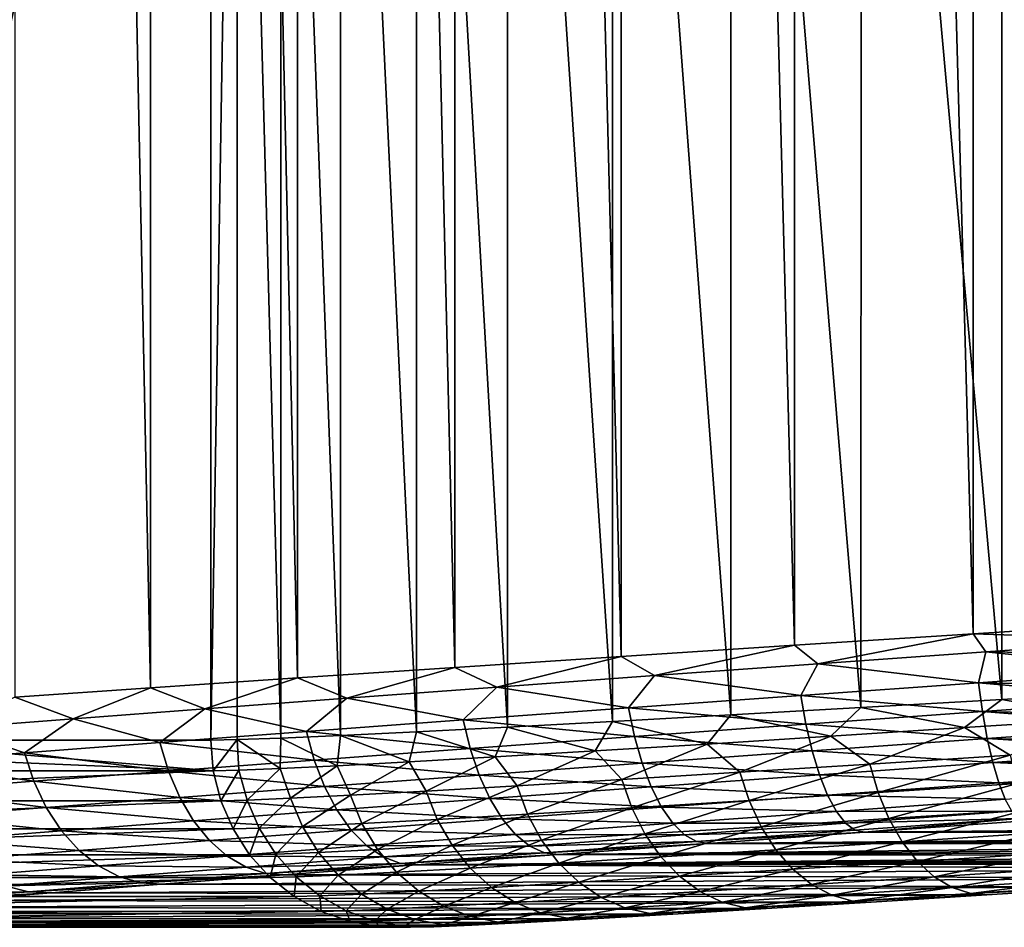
# Model space of a CAD drawing. Header units: metres. Extents: x -13 to 104, y -17 to 17.
# Tile 28 of 235: x 17.52 to 20.14, y -9.46 to -7.04. Entities that reach past the tile are written whole.
import ezdxf

# ---------------------------------------------------------------- set-up
doc = ezdxf.new("R2010")
doc.units = ezdxf.units.M
doc.layers.add('solid_508351', color=7, linetype='CONTINUOUS')

msp = doc.modelspace()

# ---------------------------------------------------------------- linework, layer by layer
at = {"layer": 'solid_508351'}
for points in [[(17.8636, -8.824149, 16.292891), (17.8636, 8.824149, 16.292891), (17.502523, 8.848933, 15.960842)], [(17.502523, -8.848933, 15.960842), (17.8636, -8.824149, 16.292891), (17.502523, 8.848933, 15.960842)], [(18.255672, -8.797668, 16.588091), (18.255672, 8.797668, 16.588091), (17.8636, 8.824149, 16.292891)], [(17.8636, -8.824149, 16.292891), (18.255672, -8.797668, 16.588091), (17.8636, 8.824149, 16.292891)], [(18.675024, -8.76974, 16.843555), (18.675026, 8.76974, 16.843557), (18.255672, 8.797668, 16.588091)], [(18.255672, -8.797668, 16.588091), (18.675024, -8.76974, 16.843555), (18.255672, 8.797668, 16.588091)], [(18.675024, -8.76974, 16.843555), (19.11759, -8.740639, 17.05673), (18.675026, 8.76974, 16.843557)], [(19.11759, -8.740639, 17.05673), (19.11759, 8.740639, 17.05673), (18.675026, 8.76974, 16.843557)], [(19.579084, -8.710644, 17.225492), (19.579084, 8.710644, 17.225494), (19.11759, 8.740639, 17.05673)], [(19.11759, -8.740639, 17.05673), (19.579084, -8.710644, 17.225492), (19.11759, 8.740639, 17.05673)], [(20.055086, -8.680044, 17.348177), (20.055088, 8.680044, 17.348177), (19.579084, 8.710644, 17.225494)], [(19.579084, -8.710644, 17.225492), (20.055086, -8.680044, 17.348177), (19.579084, 8.710644, 17.225494)], [(20.055086, -8.680044, 17.348177), (20.541002, -8.649134, 17.423546), (20.055088, 8.680044, 17.348177)], [(20.055088, 8.680044, 17.348177), (20.541002, -8.649134, 17.423546), (20.540823, 0, 17.423527)], [(17.05777, -8.963816, 2.728889), (16.143139, -4.7, 11.431016), (18.024651, -4.7, -6.470378)], [(17.05777, -8.963816, 2.728889), (18.024651, -4.7, -6.470378), (18.024651, -8.963816, -6.470378)], [(18.095203, -4.7, -6.92074), (18.024651, -8.963816, -6.470378), (18.024651, -4.7, -6.470378)], [(18.095154, -8.962379, -6.920508), (18.024651, -8.963816, -6.470378), (18.095203, -4.7, -6.92074)], [(18.210804, -8.958097, -7.361174), (18.095154, -8.962379, -6.920508), (18.095203, -4.7, -6.92074)], [(18.210804, -8.958097, -7.361174), (18.095203, -4.7, -6.92074), (18.210936, -4.7, -7.361591)], [(18.370378, -8.951003, -7.787799), (18.210804, -8.958097, -7.361174), (18.210936, -4.7, -7.361591)], [(18.370378, -8.951003, -7.787799), (18.210936, -4.7, -7.361591), (18.370722, -4.7, -7.788592)], [(18.572294, -8.941175, -8.19616), (18.370378, -8.951003, -7.787799), (18.370722, -4.7, -7.788592)], [(18.572294, -8.941175, -8.19616), (18.370722, -4.7, -7.788592), (18.572803, -4.7, -8.197072)], [(18.81455, -8.928706, -8.582143), (18.572294, -8.941175, -8.19616), (18.572803, -4.7, -8.197072)], [(18.81455, -8.928706, -8.582143), (18.572803, -4.7, -8.197072), (18.815302, -4.7, -8.583215)], [(19.094631, -8.91373, -8.941678), (18.81455, -8.928706, -8.582143), (18.815302, -4.7, -8.583215)], [(19.094631, -8.91373, -8.941678), (18.815302, -4.7, -8.583215), (19.095444, -4.7, -8.942617)], [(19.409628, -8.896397, -9.271024), (19.094631, -8.91373, -8.941678), (19.095444, -4.7, -8.942617)], [(19.409628, -8.896397, -9.271024), (19.095444, -4.7, -8.942617), (19.41074, -4.7, -9.272075)], [(19.756355, -8.876885, -9.56685), (19.409628, -8.896397, -9.271024), (19.41074, -4.7, -9.272075)], [(19.756355, -8.876885, -9.56685), (19.41074, -4.7, -9.272075), (19.757465, -4.7, -9.567703)], [(20.131315, -8.855391, -9.826138), (19.756355, -8.876885, -9.56685), (19.757465, -4.7, -9.567703)], [(20.131315, -8.855391, -9.826138), (19.757465, -4.7, -9.567703), (20.132656, -4.7, -9.826968)], [(20.530634, -8.832137, -10.046183), (20.131315, -8.855391, -9.826138), (20.132656, -4.7, -9.826968)], [(20.530634, -8.832137, -10.046183), (20.132656, -4.7, -9.826968), (20.531769, -4.7, -10.046735)], [(20.544338, -8.696086, 17.421665), (20.541002, -8.649134, 17.423546), (20.055086, -8.680044, 17.348177)], [(19.641466, -8.760191, 17.241455), (20.055086, -8.680044, 17.348177), (19.579084, -8.710644, 17.225492)], [(19.641466, -8.760191, 17.241455), (20.088818, -8.72827, 17.352409), (20.055086, -8.680044, 17.348177)], [(20.088818, -8.72827, 17.352409), (20.544338, -8.696086, 17.421665), (20.055086, -8.680044, 17.348177)], [(20.088818, -8.72827, 17.352409), (20.547659, -8.735758, 17.416607), (20.544338, -8.696086, 17.421665)], [(19.206224, -8.791569, 17.089725), (19.579084, -8.710644, 17.225492), (19.11759, -8.740639, 17.05673)], [(19.206224, -8.791569, 17.089725), (19.641466, -8.760191, 17.241455), (19.579084, -8.710644, 17.225492)], [(20.069067, -8.810729, 17.333181), (20.088818, -8.72827, 17.352409), (19.641466, -8.760191, 17.241455)], [(20.069067, -8.810729, 17.333181), (20.551445, -8.776638, 17.407942), (20.088818, -8.72827, 17.352409)], [(20.088818, -8.72827, 17.352409), (20.551445, -8.776638, 17.407942), (20.547659, -8.735758, 17.416607)], [(18.786739, -8.822139, 16.89847), (19.11759, -8.740639, 17.05673), (18.675024, -8.76974, 16.843555)], [(18.786739, -8.822139, 16.89847), (19.206224, -8.791569, 17.089725), (19.11759, -8.740639, 17.05673)], [(18.386547, -8.851645, 16.669296), (18.675024, -8.76974, 16.843555), (18.255672, -8.797668, 16.588091)], [(18.386547, -8.851645, 16.669296), (18.786739, -8.822139, 16.89847), (18.675024, -8.76974, 16.843555)], [(19.596176, -8.844504, 17.211536), (19.641466, -8.760191, 17.241455), (19.206224, -8.791569, 17.089725)], [(19.596176, -8.844504, 17.211536), (20.069067, -8.810729, 17.333181), (19.641466, -8.760191, 17.241455)], [(20.069067, -8.810729, 17.333181), (20.555859, -8.819738, 17.394787), (20.551445, -8.776638, 17.407942)], [(18.009104, -8.879832, 16.404133), (18.255672, -8.797668, 16.588091), (17.8636, -8.824149, 16.292891)], [(18.009104, -8.879832, 16.404133), (18.386547, -8.851645, 16.669296), (18.255672, -8.797668, 16.588091)], [(19.137434, -8.877631, 17.044159), (19.206224, -8.791569, 17.089725), (18.786739, -8.822139, 16.89847)], [(19.137434, -8.877631, 17.044159), (19.596176, -8.844504, 17.211536), (19.206224, -8.791569, 17.089725)], [(20.079935, -8.887663, 17.306906), (20.069067, -8.810729, 17.333181), (19.596176, -8.844504, 17.211536)], [(20.069067, -8.810729, 17.333181), (20.559671, -8.85376, 17.381256), (20.555859, -8.819738, 17.394787)], [(20.079935, -8.887663, 17.306906), (20.559671, -8.85376, 17.381256), (20.069067, -8.810729, 17.333181)], [(17.657644, -8.906459, 16.105207), (17.8636, -8.824149, 16.292891), (17.502523, -8.848933, 15.960842)], [(17.657644, -8.906459, 16.105207), (18.009104, -8.879832, 16.404133), (17.8636, -8.824149, 16.292891)], [(18.697186, -8.909794, 16.832588), (18.786739, -8.822139, 16.89847), (18.386547, -8.851645, 16.669296)], [(18.697186, -8.909794, 16.832588), (19.137434, -8.877631, 17.044159), (18.786739, -8.822139, 16.89847)], [(20.412298, -8.905566, -9.981432), (20.131315, -8.855391, -9.826138), (20.530634, -8.832137, -10.046183)], [(17.335178, -8.931297, 15.775061), (17.657644, -8.906459, 16.105207), (17.502523, -8.848933, 15.960842)], [(18.279633, -8.940686, 16.578869), (18.386547, -8.851645, 16.669296), (18.009104, -8.879832, 16.404133)], [(18.279633, -8.940686, 16.578869), (18.697186, -8.909794, 16.832588), (18.386547, -8.851645, 16.669296)], [(19.609632, -8.921254, 17.185926), (19.596176, -8.844504, 17.211536), (19.137434, -8.877631, 17.044159)], [(19.609632, -8.921254, 17.185926), (20.079935, -8.887663, 17.306906), (19.596176, -8.844504, 17.211536)], [(20.032341, -8.930352, -9.757319), (19.756355, -8.876885, -9.56685), (20.131315, -8.855391, -9.826138)], [(20.412298, -8.905566, -9.981432), (20.032341, -8.930352, -9.757319), (20.131315, -8.855391, -9.826138)], [(20.079935, -8.887663, 17.306906), (20.565187, -8.898536, 17.358732), (20.559671, -8.85376, 17.381256)], [(17.888865, -8.970007, 16.285366), (18.009104, -8.879832, 16.404133), (17.657644, -8.906459, 16.105207)], [(17.888865, -8.970007, 16.285366), (18.279633, -8.940686, 16.578869), (18.009104, -8.879832, 16.404133)], [(19.153402, -8.954199, 17.019466), (19.137434, -8.877631, 17.044159), (18.697186, -8.909794, 16.832588)], [(19.153402, -8.954199, 17.019466), (19.609632, -8.921254, 17.185926), (19.137434, -8.877631, 17.044159)], [(19.67605, -8.953227, -9.497005), (19.409628, -8.896397, -9.271024), (19.756355, -8.876885, -9.56685)], [(20.092886, -8.959007, 17.268572), (20.079935, -8.887663, 17.306906), (19.609632, -8.921254, 17.185926)], [(20.032341, -8.930352, -9.757319), (19.67605, -8.953227, -9.497005), (19.756355, -8.876885, -9.56685)], [(20.079935, -8.887663, 17.306906), (20.568798, -8.925375, 17.342329), (20.565187, -8.898536, 17.358732)], [(20.092886, -8.959007, 17.268572), (20.568798, -8.925375, 17.342329), (20.079935, -8.887663, 17.306906)], [(17.528627, -8.997475, 15.954918), (17.657644, -8.906459, 16.105207), (17.335178, -8.931297, 15.775061)], [(17.528627, -8.997475, 15.954918), (17.888865, -8.970007, 16.285366), (17.657644, -8.906459, 16.105207)], [(18.715565, -8.986185, 16.809055), (18.697186, -8.909794, 16.832588), (18.279633, -8.940686, 16.578869)], [(18.715565, -8.986185, 16.809055), (19.153402, -8.954199, 17.019466), (18.697186, -8.909794, 16.832588)], [(19.048084, -8.992373, -8.877889), (18.81455, -8.928706, -8.582143), (19.094631, -8.91373, -8.941678)], [(19.346914, -8.973967, -9.202911), (19.048084, -8.992373, -8.877889), (19.094631, -8.91373, -8.941678)], [(19.346914, -8.973967, -9.202911), (19.094631, -8.91373, -8.941678), (19.409628, -8.896397, -9.271024)], [(19.67605, -8.953227, -9.497005), (19.346914, -8.973967, -9.202911), (19.409628, -8.896397, -9.271024)], [(20.153502, -9.003281, -9.81338), (20.032341, -8.930352, -9.757319), (20.412298, -8.905566, -9.981432)], [(17.202444, -9.022821, 15.590639), (17.528627, -8.997475, 15.954918), (17.335178, -8.931297, 15.775061)], [(18.300301, -9.016909, 16.556726), (18.279633, -8.940686, 16.578869), (17.888865, -8.970007, 16.285366)], [(18.300301, -9.016909, 16.556726), (18.715565, -8.986185, 16.809055), (18.279633, -8.940686, 16.578869)], [(18.552752, -9.021483, -8.14771), (18.370378, -8.951003, -7.787799), (18.572294, -8.941175, -8.19616)], [(18.782515, -9.008263, -8.525003), (18.552752, -9.021483, -8.14771), (18.572294, -8.941175, -8.19616)], [(18.782515, -9.008263, -8.525003), (18.572294, -8.941175, -8.19616), (18.81455, -8.928706, -8.582143)], [(19.048084, -8.992373, -8.877889), (18.782515, -9.008263, -8.525003), (18.81455, -8.928706, -8.582143)], [(19.626329, -8.992331, 17.148556), (19.609632, -8.921254, 17.185926), (19.153402, -8.954199, 17.019466)], [(19.626329, -8.992331, 17.148556), (20.092886, -8.959007, 17.268572), (19.609632, -8.921254, 17.185926)], [(19.779861, -9.027381, -9.555506), (19.67605, -8.953227, -9.497005), (20.032341, -8.930352, -9.757319)], [(20.153502, -9.003281, -9.81338), (19.779861, -9.027381, -9.555506), (20.032341, -8.930352, -9.757319)], [(20.092886, -8.959007, 17.268572), (20.575367, -8.969756, 17.309536), (20.568798, -8.925375, 17.342329)], [(18.031328, -9.045481, -6.469676), (16.090889, -8.963816, 11.928149), (17.05777, -8.963816, 2.728889)], [(18.031328, -9.045481, -6.469676), (16.097551, -9.04548, 11.928979), (16.090889, -8.963816, 11.928149)], [(18.031328, -9.045481, -6.469676), (17.05777, -8.963816, 2.728889), (18.024651, -8.963816, -6.470378)], [(18.031328, -9.045481, -6.469676), (18.024651, -8.963816, -6.470378), (18.095154, -8.962379, -6.920508)], [(18.0991, -9.043959, -6.906419), (18.031328, -9.045481, -6.469676), (18.095154, -8.962379, -6.920508)], [(18.209366, -9.03942, -7.334579), (18.095154, -8.962379, -6.920508), (18.210804, -8.958097, -7.361174)], [(18.209366, -9.03942, -7.334579), (18.0991, -9.043959, -6.906419), (18.095154, -8.962379, -6.920508)], [(18.361095, -9.031902, -7.749644), (18.209366, -9.03942, -7.334579), (18.210804, -8.958097, -7.361174)], [(18.361095, -9.031902, -7.749644), (18.210804, -8.958097, -7.361174), (18.370378, -8.951003, -7.787799)], [(18.552752, -9.021483, -8.14771), (18.361095, -9.031902, -7.749644), (18.370378, -8.951003, -7.787799)], [(19.173738, -9.025013, 16.983423), (19.153402, -8.954199, 17.019466), (18.715565, -8.986185, 16.809055)], [(19.173738, -9.025013, 16.983423), (19.626329, -8.992331, 17.148556), (19.153402, -8.954199, 17.019466)], [(19.43413, -9.049272, -9.261064), (19.346914, -8.973967, -9.202911), (19.67605, -8.953227, -9.497005)], [(19.779861, -9.027381, -9.555506), (19.43413, -9.049272, -9.261064), (19.67605, -8.953227, -9.497005)], [(20.107569, -9.022842, 17.219208), (20.092886, -8.959007, 17.268572), (19.626329, -8.992331, 17.148556)], [(20.092886, -8.959007, 17.268572), (20.578579, -8.989556, 17.292204), (20.575367, -8.969756, 17.309536)], [(20.107569, -9.022842, 17.219208), (20.578579, -8.989556, 17.292204), (20.092886, -8.959007, 17.268572)], [(17.911676, -9.046069, 16.264832), (17.888865, -8.970007, 16.285366), (17.528627, -8.997475, 15.954918)], [(17.911676, -9.046069, 16.264832), (18.300301, -9.016909, 16.556726), (17.888865, -8.970007, 16.285366)], [(18.739391, -9.056745, 16.774689), (18.715565, -8.986185, 16.809055), (18.300301, -9.016909, 16.556726)], [(18.739391, -9.056745, 16.774689), (19.173738, -9.025013, 16.983423), (18.715565, -8.986185, 16.809055)], [(18.840332, -9.08555, -8.574801), (18.782515, -9.008263, -8.525003), (19.048084, -8.992373, -8.877889)], [(19.11986, -9.068729, -8.933054), (18.840332, -9.08555, -8.574801), (19.048084, -8.992373, -8.877889)], [(19.11986, -9.068729, -8.933054), (19.048084, -8.992373, -8.877889), (19.346914, -8.973967, -9.202911)], [(19.43413, -9.049272, -9.261064), (19.11986, -9.068729, -8.933054), (19.346914, -8.973967, -9.202911)], [(19.645821, -9.055822, 17.100428), (19.626329, -8.992331, 17.148556), (19.173738, -9.025013, 16.983423)], [(19.645821, -9.055822, 17.100428), (20.107569, -9.022842, 17.219208), (19.626329, -8.992331, 17.148556)], [(20.107569, -9.022842, 17.219208), (20.586084, -9.031234, 17.248693), (20.578579, -8.989556, 17.292204)], [(17.553413, -9.073385, 15.936197), (17.528627, -8.997475, 15.954918), (17.202444, -9.022821, 15.590639)], [(17.553413, -9.073385, 15.936197), (17.911676, -9.046069, 16.264832), (17.528627, -8.997475, 15.954918)], [(18.32744, -9.087223, 16.524374), (18.300301, -9.016909, 16.556726), (17.911676, -9.046069, 16.264832)], [(18.32744, -9.087223, 16.524374), (18.739391, -9.056745, 16.774689), (18.300301, -9.016909, 16.556726)], [(18.396692, -9.110613, -7.782652), (18.361095, -9.031902, -7.749644), (18.552752, -9.021483, -8.14771)], [(18.598423, -9.099562, -8.19001), (18.396692, -9.110613, -7.782652), (18.552752, -9.021483, -8.14771)], [(18.598423, -9.099562, -8.19001), (18.552752, -9.021483, -8.14771), (18.782515, -9.008263, -8.525003)], [(18.840332, -9.08555, -8.574801), (18.598423, -9.099562, -8.19001), (18.782515, -9.008263, -8.525003)], [(19.801838, -9.103187, -9.533195), (19.779861, -9.027381, -9.555506), (20.153502, -9.003281, -9.81338)], [(20.173197, -9.079234, -9.789495), (19.801838, -9.103187, -9.533195), (20.153502, -9.003281, -9.81338)], [(18.031328, -9.045481, -6.469676), (16.117432, -9.125028, 11.931068), (16.097551, -9.04548, 11.928979)], [(18.031328, -9.045481, -6.469676), (18.051208, -9.12503, -6.467587), (16.117432, -9.125028, 11.931068)], [(17.229023, -9.098593, 15.573918), (17.553413, -9.073385, 15.936197), (17.202444, -9.022821, 15.590639)], [(17.941917, -9.11615, 16.234808), (17.911676, -9.046069, 16.264832), (17.553413, -9.073385, 15.936197)], [(17.941917, -9.11615, 16.234808), (18.32744, -9.087223, 16.524374), (17.911676, -9.046069, 16.264832)], [(18.0991, -9.043959, -6.906419), (18.051208, -9.12503, -6.467587), (18.031328, -9.045481, -6.469676)], [(18.121651, -9.123412, -6.916856), (18.051208, -9.12503, -6.467587), (18.0991, -9.043959, -6.906419)], [(18.121651, -9.123412, -6.916856), (18.0991, -9.043959, -6.906419), (18.209366, -9.03942, -7.334579)], [(18.2372, -9.118592, -7.356846), (18.121651, -9.123412, -6.916856), (18.209366, -9.03942, -7.334579)], [(18.2372, -9.118592, -7.356846), (18.209366, -9.03942, -7.334579), (18.361095, -9.031902, -7.749644)], [(18.396692, -9.110613, -7.782652), (18.2372, -9.118592, -7.356846), (18.361095, -9.031902, -7.749644)], [(19.197893, -9.088167, 16.936996), (19.173738, -9.025013, 16.983423), (18.739391, -9.056745, 16.774689)], [(19.197893, -9.088167, 16.936996), (19.645821, -9.055822, 17.100428), (19.173738, -9.025013, 16.983423)], [(19.458218, -9.124945, -9.24055), (19.43413, -9.049272, -9.261064), (19.779861, -9.027381, -9.555506)], [(19.801838, -9.103187, -9.533195), (19.458218, -9.124945, -9.24055), (19.779861, -9.027381, -9.555506)], [(20.12359, -9.077451, 17.160143), (20.107569, -9.022842, 17.219208), (19.645821, -9.055822, 17.100428)], [(20.107569, -9.022842, 17.219208), (20.588753, -9.044578, 17.232231), (20.586084, -9.031234, 17.248693)], [(20.12359, -9.077451, 17.160143), (20.588753, -9.044578, 17.232231), (20.107569, -9.022842, 17.219208)], [(20.12359, -9.077451, 17.160143), (20.597013, -9.081103, 17.178055), (20.588753, -9.044578, 17.232231)], [(17.586517, -9.143249, 15.9088), (17.553413, -9.073385, 15.936197), (17.229023, -9.098593, 15.573918)], [(17.586517, -9.143249, 15.9088), (17.941917, -9.11615, 16.234808), (17.553413, -9.073385, 15.936197)], [(18.768024, -9.119573, 16.730415), (18.739391, -9.056745, 16.774689), (18.32744, -9.087223, 16.524374)], [(18.768024, -9.119573, 16.730415), (19.197893, -9.088167, 16.936996), (18.739391, -9.056745, 16.774689)], [(18.868048, -9.161001, -8.558482), (18.840332, -9.08555, -8.574801), (19.11986, -9.068729, -8.933054)], [(19.145866, -9.144283, -8.914545), (18.868048, -9.161001, -8.558482), (19.11986, -9.068729, -8.933054)], [(19.145866, -9.144283, -8.914545), (19.11986, -9.068729, -8.933054), (19.43413, -9.049272, -9.261064)], [(19.458218, -9.124945, -9.24055), (19.145866, -9.144283, -8.914545), (19.43413, -9.049272, -9.261064)], [(19.66758, -9.110021, 17.042839), (19.645821, -9.055822, 17.100428), (19.197893, -9.088167, 16.936996)], [(19.66758, -9.110021, 17.042839), (20.12359, -9.077451, 17.160143), (19.645821, -9.055822, 17.100428)], [(17.264719, -9.168255, 15.549417), (17.586517, -9.143249, 15.9088), (17.229023, -9.098593, 15.573918)], [(18.360321, -9.149736, 16.482681), (18.32744, -9.087223, 16.524374), (17.941917, -9.11615, 16.234808)], [(18.360321, -9.149736, 16.482681), (18.768024, -9.119573, 16.730415), (18.32744, -9.087223, 16.524374)], [(18.427122, -9.18591, -7.77118), (18.396692, -9.110613, -7.782652), (18.598423, -9.099562, -8.19001)], [(18.627619, -9.174927, -8.176044), (18.427122, -9.18591, -7.77118), (18.598423, -9.099562, -8.19001)], [(18.627619, -9.174927, -8.176044), (18.598423, -9.099562, -8.19001), (18.840332, -9.08555, -8.574801)], [(18.868048, -9.161001, -8.558482), (18.627619, -9.174927, -8.176044), (18.840332, -9.08555, -8.574801)], [(19.225216, -9.141964, 16.881439), (19.197893, -9.088167, 16.936996), (18.768024, -9.119573, 16.730415)], [(19.225216, -9.141964, 16.881439), (19.66758, -9.110021, 17.042839), (19.197893, -9.088167, 16.936996)], [(20.14052, -9.121362, 17.092968), (20.12359, -9.077451, 17.160143), (19.66758, -9.110021, 17.042839)], [(19.83087, -9.172898, -9.501184), (19.801838, -9.103187, -9.533195), (20.173197, -9.079234, -9.789495)], [(20.198929, -9.149159, -9.755207), (19.83087, -9.172898, -9.501184), (20.173197, -9.079234, -9.789495)], [(20.12359, -9.077451, 17.160143), (20.599041, -9.088958, 17.164026), (20.597013, -9.081103, 17.178055)], [(20.14052, -9.121362, 17.092968), (20.599041, -9.088958, 17.164026), (20.12359, -9.077451, 17.160143)], [(18.051208, -9.12503, -6.467587), (16.149977, -9.200237, 11.934489), (16.117432, -9.125028, 11.931068)], [(18.051208, -9.12503, -6.467587), (18.083754, -9.20024, -6.464166), (16.149977, -9.200237, 11.934489)], [(17.978777, -9.178365, 16.196106), (17.941917, -9.11615, 16.234808), (17.586517, -9.143249, 15.9088)], [(17.978777, -9.178365, 16.196106), (18.360321, -9.149736, 16.482681), (17.941917, -9.11615, 16.234808)], [(18.121651, -9.123412, -6.916856), (18.083754, -9.20024, -6.464166), (18.051208, -9.12503, -6.467587)], [(18.153763, -9.198631, -6.910684), (18.083754, -9.20024, -6.464166), (18.121651, -9.123412, -6.916856)], [(18.153763, -9.198631, -6.910684), (18.121651, -9.123412, -6.916856), (18.2372, -9.118592, -7.356846)], [(18.268606, -9.193841, -7.34798), (18.153763, -9.198631, -6.910684), (18.2372, -9.118592, -7.356846)], [(18.268606, -9.193841, -7.34798), (18.2372, -9.118592, -7.356846), (18.396692, -9.110613, -7.782652)], [(18.427122, -9.18591, -7.77118), (18.268606, -9.193841, -7.34798), (18.396692, -9.110613, -7.782652)], [(18.800692, -9.172978, 16.677425), (18.768024, -9.119573, 16.730415), (18.360321, -9.149736, 16.482681)], [(18.800692, -9.172978, 16.677425), (19.225216, -9.141964, 16.881439), (18.768024, -9.119573, 16.730415)], [(19.180735, -9.21363, -8.888039), (19.145866, -9.144283, -8.914545), (19.458218, -9.124945, -9.24055)], [(19.490307, -9.194463, -9.211143), (19.180735, -9.21363, -8.888039), (19.458218, -9.124945, -9.24055)], [(19.691019, -9.153467, 16.977339), (19.66758, -9.110021, 17.042839), (19.225216, -9.141964, 16.881439)], [(19.490307, -9.194463, -9.211143), (19.458218, -9.124945, -9.24055), (19.801838, -9.103187, -9.533195)], [(19.83087, -9.172898, -9.501184), (19.490307, -9.194463, -9.211143), (19.801838, -9.103187, -9.533195)], [(19.691019, -9.153467, 16.977339), (20.14052, -9.121362, 17.092968), (19.66758, -9.110021, 17.042839)], [(20.157902, -9.153395, 17.019489), (20.14052, -9.121362, 17.092968), (19.691019, -9.153467, 16.977339)], [(17.627047, -9.205184, 15.873463), (17.586517, -9.143249, 15.9088), (17.264719, -9.168255, 15.549417)], [(17.627047, -9.205184, 15.873463), (17.978777, -9.178365, 16.196106), (17.586517, -9.143249, 15.9088)], [(18.398058, -9.202767, 16.432772), (18.360321, -9.149736, 16.482681), (17.978777, -9.178365, 16.196106)], [(18.398058, -9.202767, 16.432772), (18.800692, -9.172978, 16.677425), (18.360321, -9.149736, 16.482681)], [(19.254974, -9.184954, 16.818245), (19.225216, -9.141964, 16.881439), (18.800692, -9.172978, 16.677425)], [(18.90539, -9.230199, -8.535147), (18.868048, -9.161001, -8.558482), (19.145866, -9.144283, -8.914545)], [(19.180735, -9.21363, -8.888039), (18.90539, -9.230199, -8.535147), (19.145866, -9.144283, -8.914545)], [(19.254974, -9.184954, 16.818245), (19.691019, -9.153467, 16.977339), (19.225216, -9.141964, 16.881439)], [(19.866179, -9.23464, -9.460336), (19.83087, -9.172898, -9.501184), (20.198929, -9.149159, -9.755207)], [(20.230005, -9.211173, -9.711437), (19.866179, -9.23464, -9.460336), (20.198929, -9.149159, -9.755207)], [(17.308575, -9.229932, 15.517792), (17.627047, -9.205184, 15.873463), (17.264719, -9.168255, 15.549417)], [(18.021263, -9.23104, 16.149761), (17.978777, -9.178365, 16.196106), (17.627047, -9.205184, 15.873463)], [(18.021263, -9.23104, 16.149761), (18.398058, -9.202767, 16.432772), (17.978777, -9.178365, 16.196106)], [(18.836515, -9.215526, 16.617146), (18.800692, -9.172978, 16.677425), (18.398058, -9.202767, 16.432772)], [(18.468393, -9.254886, -7.754861), (18.427122, -9.18591, -7.77118), (18.627619, -9.174927, -8.176044)], [(18.667103, -9.243999, -8.156116), (18.468393, -9.254886, -7.754861), (18.627619, -9.174927, -8.176044)], [(18.667103, -9.243999, -8.156116), (18.627619, -9.174927, -8.176044), (18.868048, -9.161001, -8.558482)], [(18.90539, -9.230199, -8.535147), (18.667103, -9.243999, -8.156116), (18.868048, -9.161001, -8.558482)], [(18.836515, -9.215526, 16.617146), (19.254974, -9.184954, 16.818245), (18.800692, -9.172978, 16.677425)], [(19.715511, -9.184993, 16.905691), (19.691019, -9.153467, 16.977339), (19.254974, -9.184954, 16.818245)], [(19.529535, -9.255956, -9.173632), (19.490307, -9.194463, -9.211143), (19.83087, -9.172898, -9.501184)], [(19.866179, -9.23464, -9.460336), (19.529535, -9.255956, -9.173632), (19.83087, -9.172898, -9.501184)], [(19.715511, -9.184993, 16.905691), (20.157902, -9.153395, 17.019489), (19.691019, -9.153467, 16.977339)], [(20.175268, -9.172688, 16.941687), (20.157902, -9.153395, 17.019489), (19.715511, -9.184993, 16.905691)], [(19.740396, -9.203749, 16.829821), (20.175268, -9.172688, 16.941687), (19.715511, -9.184993, 16.905691)], [(19.740396, -9.203749, 16.829821), (19.765505, -9.209189, 16.752699), (20.175268, -9.172688, 16.941687)], [(20.175268, -9.172688, 16.941687), (19.765505, -9.209189, 16.752699), (20.193436, -9.178625, 16.862667)], [(20.193436, -9.178625, 16.862667), (19.765505, -9.209189, 16.752699), (22.33798, -9.185329, -4.458493)], [(18.083754, -9.20024, -6.464166), (16.194313, -9.269086, 11.939149), (16.149977, -9.200237, 11.934489)], [(18.083754, -9.20024, -6.464166), (18.128092, -9.269089, -6.459506), (16.194313, -9.269086, 11.939149)], [(17.673912, -9.257524, 15.831137), (17.627047, -9.205184, 15.873463), (17.308575, -9.229932, 15.517792)], [(17.673912, -9.257524, 15.831137), (18.021263, -9.23104, 16.149761), (17.627047, -9.205184, 15.873463)], [(18.439638, -9.244888, 16.37599), (18.398058, -9.202767, 16.432772), (18.021263, -9.23104, 16.149761)], [(18.153763, -9.198631, -6.910684), (18.128092, -9.269089, -6.459506), (18.083754, -9.20024, -6.464166)], [(18.197475, -9.267493, -6.90204), (18.128092, -9.269089, -6.459506), (18.153763, -9.198631, -6.910684)], [(18.197475, -9.267493, -6.90204), (18.153763, -9.198631, -6.910684), (18.268606, -9.193841, -7.34798)], [(18.311293, -9.262746, -7.335435), (18.197475, -9.267493, -6.90204), (18.268606, -9.193841, -7.34798)], [(18.311293, -9.262746, -7.335435), (18.268606, -9.193841, -7.34798), (18.427122, -9.18591, -7.77118)], [(18.468393, -9.254886, -7.754861), (18.311293, -9.262746, -7.335435), (18.427122, -9.18591, -7.77118)], [(18.439638, -9.244888, 16.37599), (18.836515, -9.215526, 16.617146), (18.398058, -9.202767, 16.432772)], [(19.286367, -9.215981, 16.749113), (19.254974, -9.184954, 16.818245), (18.836515, -9.215526, 16.617146)], [(19.223528, -9.274902, -8.854249), (19.180735, -9.21363, -8.888039), (19.490307, -9.194463, -9.211143)], [(19.529535, -9.255956, -9.173632), (19.223528, -9.274902, -8.854249), (19.490307, -9.194463, -9.211143)], [(19.286367, -9.215981, 16.749113), (19.715511, -9.184993, 16.905691), (19.254974, -9.184954, 16.818245)], [(19.740396, -9.203749, 16.829821), (19.715511, -9.184993, 16.905691), (19.286367, -9.215981, 16.749113)], [(19.318548, -9.23421, 16.675905), (19.740396, -9.203749, 16.829821), (19.286367, -9.215981, 16.749113)], [(19.318548, -9.23421, 16.675905), (19.765505, -9.209189, 16.752699), (19.740396, -9.203749, 16.829821)], [(19.765505, -9.209189, 16.752699), (22.137905, -9.199495, -4.492912), (22.33798, -9.185329, -4.458493)], [(19.765505, -9.209189, 16.752699), (21.943996, -9.213421, -4.553157), (22.137905, -9.199495, -4.492912)], [(17.359406, -9.281964, 15.479897), (17.673912, -9.257524, 15.831137), (17.308575, -9.229932, 15.517792)], [(18.06823, -9.272757, 16.097027), (18.021263, -9.23104, 16.149761), (17.673912, -9.257524, 15.831137)], [(18.06823, -9.272757, 16.097027), (18.439638, -9.244888, 16.37599), (18.021263, -9.23104, 16.149761)], [(18.874531, -9.246069, 16.551197), (18.836515, -9.215526, 16.617146), (18.439638, -9.244888, 16.37599)], [(18.715816, -9.304922, -8.130763), (18.667103, -9.243999, -8.156116), (18.90539, -9.230199, -8.535147)], [(18.951355, -9.291281, -8.505424), (18.715816, -9.304922, -8.130763), (18.90539, -9.230199, -8.535147)], [(18.874531, -9.246069, 16.551197), (19.286367, -9.215981, 16.749113), (18.836515, -9.215526, 16.617146)], [(19.318548, -9.23421, 16.675905), (19.286367, -9.215981, 16.749113), (18.874531, -9.246069, 16.551197)], [(18.951355, -9.291281, -8.505424), (18.90539, -9.230199, -8.535147), (19.180735, -9.21363, -8.888039)], [(19.223528, -9.274902, -8.854249), (18.951355, -9.291281, -8.505424), (19.180735, -9.21363, -8.888039)], [(19.318548, -9.23421, 16.675905), (19.349497, -9.239229, 16.600904), (19.765505, -9.209189, 16.752699)], [(19.765505, -9.209189, 16.752699), (19.349497, -9.239229, 16.600904), (21.943996, -9.213421, -4.553157)], [(19.349497, -9.239229, 16.600904), (21.759775, -9.226853, -4.638198), (21.943996, -9.213421, -4.553157)], [(19.349497, -9.239229, 16.600904), (21.588133, -9.239582, -4.746606), (21.759775, -9.226853, -4.638198)], [(19.906815, -9.28675, -9.411749), (19.866179, -9.23464, -9.460336), (20.230005, -9.211173, -9.711437)], [(20.265589, -9.263609, -9.659364), (19.906815, -9.28675, -9.411749), (20.230005, -9.211173, -9.711437)], [(17.725849, -9.298862, 15.782961), (17.673912, -9.257524, 15.831137), (17.359406, -9.281964, 15.479897)], [(17.725849, -9.298862, 15.782961), (18.06823, -9.272757, 16.097027), (17.673912, -9.257524, 15.831137)], [(18.483938, -9.274966, 16.31386), (18.439638, -9.244888, 16.37599), (18.06823, -9.272757, 16.097027)], [(18.364111, -9.323452, -7.319551), (18.311293, -9.262746, -7.335435), (18.468393, -9.254886, -7.754861)], [(18.5194, -9.315682, -7.734136), (18.364111, -9.323452, -7.319551), (18.468393, -9.254886, -7.754861)], [(18.483938, -9.274966, 16.31386), (18.874531, -9.246069, 16.551197), (18.439638, -9.244888, 16.37599)], [(18.5194, -9.315682, -7.734136), (18.468393, -9.254886, -7.754861), (18.667103, -9.243999, -8.156116)], [(18.913715, -9.263786, 16.481354), (18.874531, -9.246069, 16.551197), (18.483938, -9.274966, 16.31386)], [(18.715816, -9.304922, -8.130763), (18.5194, -9.315682, -7.734136), (18.667103, -9.243999, -8.156116)], [(18.913715, -9.263786, 16.481354), (19.318548, -9.23421, 16.675905), (18.874531, -9.246069, 16.551197)], [(18.913715, -9.263786, 16.481354), (19.349497, -9.239229, 16.600904), (19.318548, -9.23421, 16.675905)], [(18.913715, -9.263786, 16.481354), (18.950571, -9.268374, 16.409012), (19.349497, -9.239229, 16.600904)], [(19.349497, -9.239229, 16.600904), (18.950571, -9.268374, 16.409012), (21.588133, -9.239582, -4.746606)], [(18.950571, -9.268374, 16.409012), (21.432344, -9.251365, -4.876361), (21.588133, -9.239582, -4.746606)], [(18.950571, -9.268374, 16.409012), (21.294706, -9.262027, -5.025441), (21.432344, -9.251365, -4.876361)], [(19.273094, -9.326452, -8.814085), (19.223528, -9.274902, -8.854249), (19.529535, -9.255956, -9.173632)], [(19.574846, -9.307769, -9.129027), (19.273094, -9.326452, -8.814085), (19.529535, -9.255956, -9.173632)], [(19.574846, -9.307769, -9.129027), (19.529535, -9.255956, -9.173632), (19.866179, -9.23464, -9.460336)], [(19.906815, -9.28675, -9.411749), (19.574846, -9.307769, -9.129027), (19.866179, -9.23464, -9.460336)], [(18.128092, -9.269089, -6.459506), (16.249247, -9.329719, 11.944922), (16.194313, -9.269086, 11.939149)], [(18.128092, -9.269089, -6.459506), (18.183025, -9.329721, -6.453732), (16.249247, -9.329719, 11.944922)], [(17.415848, -9.322951, 15.436751), (17.725849, -9.298862, 15.782961), (17.359406, -9.281964, 15.479897)], [(18.118416, -9.302393, 16.039318), (18.06823, -9.272757, 16.097027), (17.725849, -9.298862, 15.782961)], [(18.118416, -9.302393, 16.039318), (18.483938, -9.274966, 16.31386), (18.06823, -9.272757, 16.097027)], [(18.52977, -9.292192, 16.248056), (18.483938, -9.274966, 16.31386), (18.118416, -9.302393, 16.039318)], [(18.197475, -9.267493, -6.90204), (18.183025, -9.329721, -6.453732), (18.128092, -9.269089, -6.459506)], [(18.251606, -9.328144, -6.891158), (18.183025, -9.329721, -6.453732), (18.197475, -9.267493, -6.90204)], [(18.251606, -9.328144, -6.891158), (18.197475, -9.267493, -6.90204), (18.311293, -9.262746, -7.335435)], [(18.364111, -9.323452, -7.319551), (18.251606, -9.328144, -6.891158), (18.311293, -9.262746, -7.335435)], [(18.52977, -9.292192, 16.248056), (18.913715, -9.263786, 16.481354), (18.483938, -9.274966, 16.31386)], [(18.52977, -9.292192, 16.248056), (18.950571, -9.268374, 16.409012), (18.913715, -9.263786, 16.481354)], [(18.52977, -9.292192, 16.248056), (18.572744, -9.29633, 16.179106), (18.950571, -9.268374, 16.409012)], [(18.950571, -9.268374, 16.409012), (18.572744, -9.29633, 16.179106), (21.177904, -9.271359, -5.190967)], [(18.572744, -9.29633, 16.179106), (21.083605, -9.279229, -5.370459), (21.177904, -9.271359, -5.190967)], [(18.572744, -9.29633, 16.179106), (21.013632, -9.285484, -5.560456), (21.083605, -9.279229, -5.370459)], [(18.950571, -9.268374, 16.409012), (21.177904, -9.271359, -5.190967), (21.294706, -9.262027, -5.025441)], [(19.004707, -9.342603, -8.470112), (18.951355, -9.291281, -8.505424), (19.223528, -9.274902, -8.854249)], [(19.273094, -9.326452, -8.814085), (19.004707, -9.342603, -8.470112), (19.223528, -9.274902, -8.854249)], [(19.951681, -9.327825, -9.35673), (19.906815, -9.28675, -9.411749), (20.265589, -9.263609, -9.659364)], [(20.304724, -9.305054, -9.600389), (19.951681, -9.327825, -9.35673), (20.265589, -9.263609, -9.659364)], [(17.781466, -9.328085, 15.730231), (17.725849, -9.298862, 15.782961), (17.415848, -9.322951, 15.436751)], [(17.781466, -9.328085, 15.730231), (18.118416, -9.302393, 16.039318), (17.725849, -9.298862, 15.782961)], [(18.170469, -9.319152, 15.978188), (18.118416, -9.302393, 16.039318), (17.781466, -9.328085, 15.730231)], [(18.170469, -9.319152, 15.978188), (18.52977, -9.292192, 16.248056), (18.118416, -9.302393, 16.039318)], [(18.170469, -9.319152, 15.978188), (18.572744, -9.29633, 16.179106), (18.52977, -9.292192, 16.248056)], [(18.170469, -9.319152, 15.978188), (18.219316, -9.322853, 15.913187), (18.572744, -9.29633, 16.179106)], [(18.572744, -9.29633, 16.179106), (18.219316, -9.322853, 15.913187), (21.15391, -9.306355, -9.750463)], [(18.219316, -9.322853, 15.913187), (20.780495, -9.33116, -9.591163), (21.15391, -9.306355, -9.750463)], [(18.578764, -9.366665, -7.709563), (18.5194, -9.315682, -7.734136), (18.715816, -9.304922, -8.130763)], [(18.572744, -9.29633, 16.179106), (20.968994, -9.290033, -5.758086), (21.013632, -9.285484, -5.560456)], [(18.572744, -9.29633, 16.179106), (20.950525, -9.292791, -5.959679), (20.968994, -9.290033, -5.758086)], [(18.572744, -9.29633, 16.179106), (20.95849, -9.293715, -6.162019), (20.950525, -9.292791, -5.959679)], [(18.572744, -9.29633, 16.179106), (21.15391, -9.306355, -9.750463), (20.95849, -9.293715, -6.162019)], [(18.772448, -9.356054, -8.100666), (18.578764, -9.366665, -7.709563), (18.715816, -9.304922, -8.130763)], [(18.772448, -9.356054, -8.100666), (18.715816, -9.304922, -8.130763), (18.951355, -9.291281, -8.505424)], [(19.004707, -9.342603, -8.470112), (18.772448, -9.356054, -8.100666), (18.951355, -9.291281, -8.505424)], [(19.328098, -9.366892, -8.768627), (19.273094, -9.326452, -8.814085), (19.574846, -9.307769, -9.129027)], [(19.625023, -9.348508, -9.078529), (19.328098, -9.366892, -8.768627), (19.574846, -9.307769, -9.129027)], [(19.625023, -9.348508, -9.078529), (19.574846, -9.307769, -9.129027), (19.906815, -9.28675, -9.411749)], [(19.951681, -9.327825, -9.35673), (19.625023, -9.348508, -9.078529), (19.906815, -9.28675, -9.411749)], [(19.999573, -9.356761, -9.296761), (19.951681, -9.327825, -9.35673), (20.304724, -9.305054, -9.600389)], [(20.346354, -9.334394, -9.536097), (19.999573, -9.356761, -9.296761), (20.304724, -9.305054, -9.600389)], [(18.183025, -9.329721, -6.453732), (16.313299, -9.380506, 11.951654), (16.249247, -9.329719, 11.944922)], [(18.183025, -9.329721, -6.453732), (18.24708, -9.380508, -6.447), (16.313299, -9.380506, 11.951654)], [(17.476381, -9.351792, 15.389515), (17.781466, -9.328085, 15.730231), (17.415848, -9.322951, 15.436751)], [(17.839258, -9.344406, 15.674367), (17.781466, -9.328085, 15.730231), (17.476381, -9.351792, 15.389515)], [(17.839258, -9.344406, 15.674367), (18.170469, -9.319152, 15.978188), (17.781466, -9.328085, 15.730231)], [(17.839258, -9.344406, 15.674367), (18.219316, -9.322853, 15.913187), (18.170469, -9.319152, 15.978188)], [(17.839258, -9.344406, 15.674367), (17.893671, -9.347688, 15.613863), (18.219316, -9.322853, 15.913187)], [(18.219316, -9.322853, 15.913187), (17.893671, -9.347688, 15.613863), (20.780495, -9.33116, -9.591163)], [(17.893671, -9.347688, 15.613863), (20.425262, -9.354429, -9.394917), (20.780495, -9.33116, -9.591163)], [(18.251606, -9.328144, -6.891158), (18.24708, -9.380508, -6.447), (18.183025, -9.329721, -6.453732)], [(18.314703, -9.378953, -6.87833), (18.24708, -9.380508, -6.447), (18.251606, -9.328144, -6.891158)], [(18.314703, -9.378953, -6.87833), (18.251606, -9.328144, -6.891158), (18.364111, -9.323452, -7.319551)], [(18.425638, -9.374326, -7.300752), (18.314703, -9.378953, -6.87833), (18.364111, -9.323452, -7.319551)], [(18.425638, -9.374326, -7.300752), (18.364111, -9.323452, -7.319551), (18.5194, -9.315682, -7.734136)], [(18.578764, -9.366665, -7.709563), (18.425638, -9.374326, -7.300752), (18.5194, -9.315682, -7.734136)], [(19.064011, -9.382784, -8.430161), (19.004707, -9.342603, -8.470112), (19.273094, -9.326452, -8.814085)], [(19.328098, -9.366892, -8.768627), (19.064011, -9.382784, -8.430161), (19.273094, -9.326452, -8.814085)], [(19.678713, -9.377077, -9.023498), (19.625023, -9.348508, -9.078529), (19.951681, -9.327825, -9.35673)], [(19.999573, -9.356761, -9.296761), (19.678713, -9.377077, -9.023498), (19.951681, -9.327825, -9.35673)], [(20.049202, -9.372778, -9.233454), (19.999573, -9.356761, -9.296761), (20.346354, -9.334394, -9.536097)], [(20.389362, -9.350839, -9.468221), (20.049202, -9.372778, -9.233454), (20.346354, -9.334394, -9.536097)], [(17.539375, -9.367709, 15.339459), (17.476381, -9.351792, 15.389515), (17.206078, -9.373288, 15.02046)], [(17.539375, -9.367709, 15.339459), (17.839258, -9.344406, 15.674367), (17.476381, -9.351792, 15.389515)], [(17.539375, -9.367709, 15.339459), (17.893671, -9.347688, 15.613863), (17.839258, -9.344406, 15.674367)], [(17.539375, -9.367709, 15.339459), (17.599129, -9.370582, 15.284151), (17.893671, -9.347688, 15.613863)], [(17.893671, -9.347688, 15.613863), (17.599129, -9.370582, 15.284151), (20.425262, -9.354429, -9.394917)], [(17.599129, -9.370582, 15.284151), (20.091827, -9.375928, -9.163732), (20.425262, -9.354429, -9.394917)], [(18.644894, -9.406461, -7.681802), (18.578764, -9.366665, -7.709563), (18.772448, -9.356054, -8.100666)], [(18.83547, -9.39602, -8.066636), (18.644894, -9.406461, -7.681802), (18.772448, -9.356054, -8.100666)], [(18.83547, -9.39602, -8.066636), (18.772448, -9.356054, -8.100666), (19.004707, -9.342603, -8.470112)], [(19.064011, -9.382784, -8.430161), (18.83547, -9.39602, -8.066636), (19.004707, -9.342603, -8.470112)], [(19.387062, -9.395135, -8.719099), (19.328098, -9.366892, -8.768627), (19.625023, -9.348508, -9.078529)], [(19.678713, -9.377077, -9.023498), (19.387062, -9.395135, -8.719099), (19.625023, -9.348508, -9.078529)], [(19.73447, -9.392707, -8.965412), (19.678713, -9.377077, -9.023498), (19.999573, -9.356761, -9.296761)], [(20.049202, -9.372778, -9.233454), (19.73447, -9.392707, -8.965412), (19.999573, -9.356761, -9.296761)], [(20.389362, -9.350839, -9.468221), (20.425262, -9.354429, -9.394917), (20.049202, -9.372778, -9.233454)], [(20.049202, -9.372778, -9.233454), (20.425262, -9.354429, -9.394917), (20.091827, -9.375928, -9.163732)], [(18.24708, -9.380508, -6.447), (16.384748, -9.420079, 11.959165), (16.313299, -9.380506, 11.951654)], [(18.24708, -9.380508, -6.447), (18.318529, -9.420081, -6.43949), (16.384748, -9.420079, 11.959165)], [(17.273684, -9.388838, 14.976701), (17.539375, -9.367709, 15.339459), (17.206078, -9.373288, 15.02046)], [(17.273684, -9.388838, 14.976701), (17.599129, -9.370582, 15.284151), (17.539375, -9.367709, 15.339459)], [(17.273684, -9.388838, 14.976701), (17.338419, -9.39132, 14.927267), (17.599129, -9.370582, 15.284151)], [(17.599129, -9.370582, 15.284151), (17.338419, -9.39132, 14.927267), (20.091827, -9.375928, -9.163732)], [(17.338419, -9.39132, 14.927267), (19.783554, -9.395438, -8.900002), (20.091827, -9.375928, -9.163732)], [(18.314703, -9.378953, -6.87833), (18.318529, -9.420081, -6.43949), (18.24708, -9.380508, -6.447)], [(18.385067, -9.418552, -6.863901), (18.314703, -9.378953, -6.87833), (18.425638, -9.374326, -7.300752)], [(18.385067, -9.418552, -6.863901), (18.318529, -9.420081, -6.43949), (18.314703, -9.378953, -6.87833)], [(18.494223, -9.413999, -7.279547), (18.385067, -9.418552, -6.863901), (18.425638, -9.374326, -7.300752)], [(18.494223, -9.413999, -7.279547), (18.425638, -9.374326, -7.300752), (18.578764, -9.366665, -7.709563)], [(18.644894, -9.406461, -7.681802), (18.494223, -9.413999, -7.279547), (18.578764, -9.366665, -7.709563)], [(18.903191, -9.423745, -8.029587), (18.83547, -9.39602, -8.066636), (19.064011, -9.382784, -8.430161)], [(19.127666, -9.410744, -8.386649), (18.903191, -9.423745, -8.029587), (19.064011, -9.382784, -8.430161)], [(19.127666, -9.410744, -8.386649), (19.064011, -9.382784, -8.430161), (19.328098, -9.366892, -8.768627)], [(19.387062, -9.395135, -8.719099), (19.127666, -9.410744, -8.386649), (19.328098, -9.366892, -8.768627)], [(19.448397, -9.410419, -8.666833), (19.387062, -9.395135, -8.719099), (19.678713, -9.377077, -9.023498)], [(19.73447, -9.392707, -8.965412), (19.448397, -9.410419, -8.666833), (19.678713, -9.377077, -9.023498)], [(20.049202, -9.372778, -9.233454), (20.091827, -9.375928, -9.163732), (19.73447, -9.392707, -8.965412)], [(19.73447, -9.392707, -8.965412), (20.091827, -9.375928, -9.163732), (19.783554, -9.395438, -8.900002)], [(17.114023, -9.409709, 14.546556), (16.928101, -9.425567, 14.145871), (19.503693, -9.412756, -8.606524)], [(16.928101, -9.425567, 14.145871), (19.255182, -9.427699, -8.286489), (19.503693, -9.412756, -8.606524)], [(17.338419, -9.39132, 14.927267), (17.114023, -9.409709, 14.546556), (19.783554, -9.395438, -8.900002)], [(17.114023, -9.409709, 14.546556), (19.503693, -9.412756, -8.606524), (19.783554, -9.395438, -8.900002)], [(18.460802, -9.445875, -6.848258), (18.385067, -9.418552, -6.863901), (18.494223, -9.413999, -7.279547)], [(18.568016, -9.441403, -7.256505), (18.460802, -9.445875, -6.848258), (18.494223, -9.413999, -7.279547)], [(18.568016, -9.441403, -7.256505), (18.494223, -9.413999, -7.279547), (18.644894, -9.406461, -7.681802)], [(18.716003, -9.434, -7.6516), (18.568016, -9.441403, -7.256505), (18.644894, -9.406461, -7.681802)], [(18.716003, -9.434, -7.6516), (18.644894, -9.406461, -7.681802), (18.83547, -9.39602, -8.066636)], [(18.903191, -9.423745, -8.029587), (18.716003, -9.434, -7.6516), (18.83547, -9.39602, -8.066636)], [(18.973787, -9.438481, -7.990518), (18.903191, -9.423745, -8.029587), (19.127666, -9.410744, -8.386649)], [(19.193964, -9.42573, -8.340744), (18.973787, -9.438481, -7.990518), (19.127666, -9.410744, -8.386649)], [(19.193964, -9.42573, -8.340744), (19.127666, -9.410744, -8.386649), (19.387062, -9.395135, -8.719099)], [(19.448397, -9.410419, -8.666833), (19.193964, -9.42573, -8.340744), (19.387062, -9.395135, -8.719099)], [(19.448397, -9.410419, -8.666833), (19.503693, -9.412756, -8.606524), (19.193964, -9.42573, -8.340744)], [(19.193964, -9.42573, -8.340744), (19.503693, -9.412756, -8.606524), (19.255182, -9.427699, -8.286489)], [(19.73447, -9.392707, -8.965412), (19.783554, -9.395438, -8.900002), (19.448397, -9.410419, -8.666833)], [(19.448397, -9.410419, -8.666833), (19.783554, -9.395438, -8.900002), (19.503693, -9.412756, -8.606524)], [(18.318529, -9.420081, -6.43949), (16.46167, -9.447375, 11.967249), (16.384748, -9.420079, 11.959165)], [(18.318529, -9.420081, -6.43949), (18.395452, -9.447376, -6.431406), (16.46167, -9.447375, 11.967249)], [(16.782465, -9.438741, 13.729132), (16.678299, -9.449122, 13.299978), (19.040359, -9.440128, -7.943031)], [(16.678299, -9.449122, 13.299978), (18.861284, -9.449924, -7.57942), (19.040359, -9.440128, -7.943031)], [(16.928101, -9.425567, 14.145871), (16.782465, -9.438741, 13.729132), (19.255182, -9.427699, -8.286489)], [(16.782465, -9.438741, 13.729132), (19.040359, -9.440128, -7.943031), (19.255182, -9.427699, -8.286489)], [(18.385067, -9.418552, -6.863901), (18.395452, -9.447376, -6.431406), (18.318529, -9.420081, -6.43949)], [(18.460802, -9.445875, -6.848258), (18.395452, -9.447376, -6.431406), (18.385067, -9.418552, -6.863901)], [(18.539875, -9.460188, -6.831825), (18.460802, -9.445875, -6.848258), (18.568016, -9.441403, -7.256505)], [(18.645033, -9.455802, -7.232247), (18.539875, -9.460188, -6.831825), (18.568016, -9.441403, -7.256505)], [(18.645033, -9.455802, -7.232247), (18.568016, -9.441403, -7.256505), (18.716003, -9.434, -7.6516)], [(18.790184, -9.44854, -7.619771), (18.645033, -9.455802, -7.232247), (18.716003, -9.434, -7.6516)], [(18.790184, -9.44854, -7.619771), (18.716003, -9.434, -7.6516), (18.903191, -9.423745, -8.029587)], [(18.973787, -9.438481, -7.990518), (18.790184, -9.44854, -7.619771), (18.903191, -9.423745, -8.029587)], [(18.973787, -9.438481, -7.990518), (19.040359, -9.440128, -7.943031), (18.790184, -9.44854, -7.619771)], [(18.790184, -9.44854, -7.619771), (19.040359, -9.440128, -7.943031), (18.861284, -9.449924, -7.57942)], [(19.193964, -9.42573, -8.340744), (19.255182, -9.427699, -8.286489), (18.973787, -9.438481, -7.990518)], [(18.973787, -9.438481, -7.990518), (19.255182, -9.427699, -8.286489), (19.040359, -9.440128, -7.943031)], [(18.395452, -9.447376, -6.431406), (16.541994, -9.461658, 11.975692), (16.46167, -9.447375, 11.967249)], [(18.395452, -9.447376, -6.431406), (18.475777, -9.461659, -6.422963), (16.541994, -9.461658, 11.975692)], [(16.541994, -9.461658, 11.975692), (18.556599, -9.462598, -6.414468), (16.622824, -9.462598, 11.984187)], [(18.475777, -9.461659, -6.422963), (18.556599, -9.462598, -6.414468), (16.541994, -9.461658, 11.975692)], [(16.616709, -9.456603, 12.862535), (16.598295, -9.461102, 12.422103), (18.720078, -9.45697, -7.200017)], [(16.598295, -9.461102, 12.422103), (18.618322, -9.461196, -6.809901), (18.720078, -9.45697, -7.200017)], [(16.598295, -9.461102, 12.422103), (16.622824, -9.462598, 11.984187), (18.618322, -9.461196, -6.809901)], [(16.678299, -9.449122, 13.299978), (16.616709, -9.456603, 12.862535), (18.861284, -9.449924, -7.57942)], [(16.616709, -9.456603, 12.862535), (18.720078, -9.45697, -7.200017), (18.861284, -9.449924, -7.57942)], [(16.622824, -9.462598, 11.984187), (18.556599, -9.462598, -6.414468), (18.618322, -9.461196, -6.809901)], [(18.460802, -9.445875, -6.848258), (18.475777, -9.461659, -6.422963), (18.395452, -9.447376, -6.431406)], [(18.539875, -9.460188, -6.831825), (18.475777, -9.461659, -6.422963), (18.460802, -9.445875, -6.848258)], [(18.539875, -9.460188, -6.831825), (18.556599, -9.462598, -6.414468), (18.475777, -9.461659, -6.422963)], [(18.645033, -9.455802, -7.232247), (18.720078, -9.45697, -7.200017), (18.539875, -9.460188, -6.831825)], [(18.539875, -9.460188, -6.831825), (18.720078, -9.45697, -7.200017), (18.618322, -9.461196, -6.809901)], [(18.539875, -9.460188, -6.831825), (18.618322, -9.461196, -6.809901), (18.556599, -9.462598, -6.414468)], [(18.790184, -9.44854, -7.619771), (18.861284, -9.449924, -7.57942), (18.645033, -9.455802, -7.232247)], [(18.645033, -9.455802, -7.232247), (18.861284, -9.449924, -7.57942), (18.720078, -9.45697, -7.200017)]]:
    msp.add_3dface(points, dxfattribs=at)

doc.saveas('drawing.dxf')
